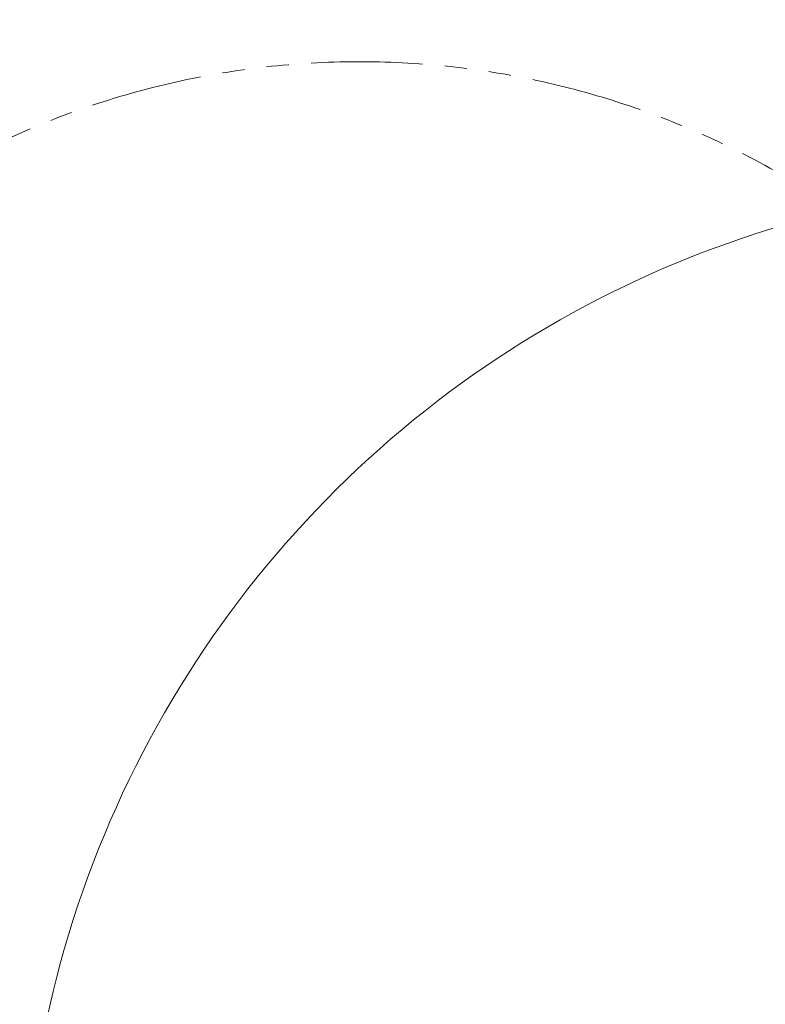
# Model space of a CAD drawing. Header units: millimetres. Extents: x 0 to 14900, y 0 to 10500.
# Tile 13 of 54: x 2272 to 3333, y 6689 to 8091. Entities that reach past the tile are written whole.
import ezdxf

# ---------------------------------------------------------------- set-up
doc = ezdxf.new("R2010")
doc.units = ezdxf.units.MM
doc.header["$LTSCALE"] = 25
doc.linetypes.add('PHANTOM', pattern=[12.7, 6.35, -1.27, 1.27, -1.27, 1.27, -1.27])
doc.styles.add('SLDTEXTSTYLE0', font='TXT', dxfattribs={"width": 0.605})
doc.dimstyles.new('SLDDIMSTYLE0', dxfattribs={"dimtxt": 87.5, "dimasz": 87.5, "dimexe": 0, "dimexo": 0.0625, "dimgap": 21.875, "dimtad": 1, "dimdec": 0, "dimrnd": 1e-09, "dimzin": 12, "dimdsep": 46, "dimtxsty": 'SLDTEXTSTYLE0', "dimsah": 1, "dimcen": 0.09, "dimadec": 0, "dimazin": 3, "dimtfac": 1, "dimtofl": 0, "dimtmove": 0, "dimatfit": 3, "dimfxl": 1, "dimfrac": 2, "dimtolj": 1, "dimtzin": 12, "dimarcsym": 0})

# ---------------------------------------------------------------- blocks, each defined once
blk = doc.blocks.new('_D_2')
at = {"color": 7, "linetype": 'Continuous', "lineweight": 0}
for p, q in [((1556.8, 6782.1), (1556.8, 4520)), ((3464.8, 5441.5), (3464.8, 4520)), ((1556.8, 4557.5), (3464.8, 4557.5))]:
    blk.add_line(p, q, dxfattribs=at)
at = {"color": 7, "linetype": 'Continuous', "lineweight": 18}
for points in [[(1556.8, 4557.5), (1644.3, 4545), (1644.3, 4570)], [(3464.8, 4557.5), (3377.3, 4570), (3377.3, 4545)]]:
    blk.add_solid(points, dxfattribs=at)
at = {"color": 7, "linetype": 'Continuous', "lineweight": 18, "insert": (2377.1, 4670.3), "char_height": 87.5, "attachment_point": 1, "style": 'SLDTEXTSTYLE0'}
blk.add_mtext('1908', dxfattribs=at)

msp = doc.modelspace()

# ---------------------------------------------------------------- linework, layer by layer
at = {"color": 7, "linetype": 'Continuous', "lineweight": 18}
for centre, radius, start, end in [((3784.7681648, 6352.449066), 2334.27, 5.2453818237, 154.7931009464), ((3784.7681648, 6352.449066), 1507.49, 103.3337430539, 206.6668588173), ((2756.1113415, 6832.1130428), 1199.29, 154.5970092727, 254.5997829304)]:
    msp.add_arc(centre, radius, start, end, dxfattribs=at)
at = {"color": 7, "linetype": 'PHANTOM', "lineweight": 18}
msp.add_arc((2756.1113415, 6832.1130428), 1199.29, 55.4008189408, 154.5970092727, dxfattribs=at)

# ---------------------------------------------------------------- dimensions: what is measured, and where the dimension line sits
at = {"color": 7, "linetype": 'Continuous', "lineweight": 18}
dim = msp.add_linear_dim(base=(3464.7681648, 4557.4582049), p1=(1556.8213415, 6832.1130428), p2=(3464.7681648, 5491.4549398), dimstyle='SLDDIMSTYLE0', dxfattribs=at)
dim.commit()
dim.dimension.update_dxf_attribs({"geometry": '_D_2', "text_midpoint": (2510.7947532, 4557.4582049), "dimtype": 160})

doc.saveas('drawing.dxf')
